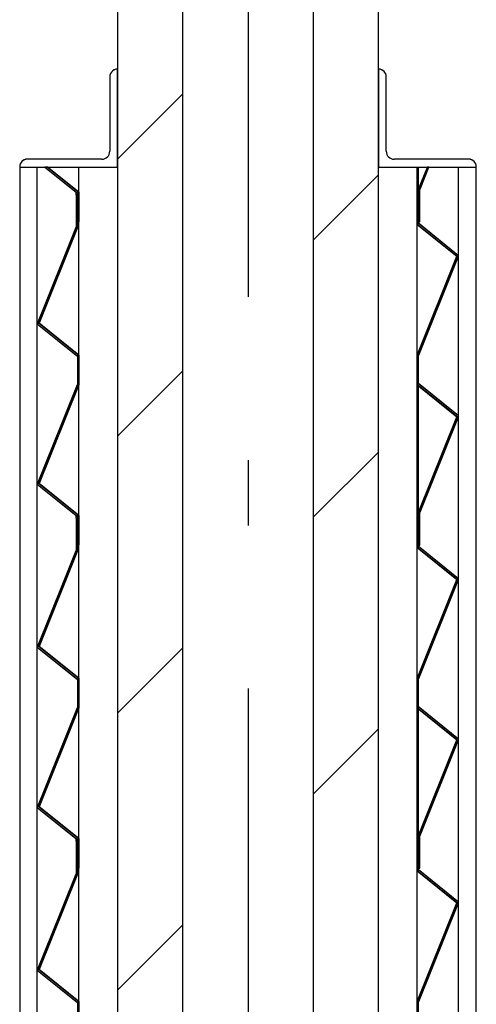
# Model space of a CAD drawing. Extents: x 2 to 87, y -108 to 11.
# Tile 247 of 256: x 32.778 to 33.478, y -26.491 to -24.983. Entities that reach past the tile are written whole.
import ezdxf

# ---------------------------------------------------------------- set-up
doc = ezdxf.new("R2010")
doc.units = 0
doc.header["$MEASUREMENT"] = 0
doc.linetypes.add('DASHDOT', pattern=[1, 0.5, -0.25, 0, -0.25])
for name, color, linetype in [('2', 7, 'CONTINUOUS'), ('25', 7, 'CONTINUOUS'), ('4', 7, 'CONTINUOUS'), ('5', 7, 'CONTINUOUS'), ('6', 7, 'CONTINUOUS')]:
    doc.layers.add(name, color=color, linetype=linetype)

# ---------------------------------------------------------------- blocks, each defined once
blk = doc.blocks.new('*N711')
at = {"layer": '25', "color": 62, "linetype": 'Continuous'}
for p, q in [((32.8641, -17.0412), (32.8661, -17.0412)), ((32.8641, -17.0412), (32.8641, -17.0907)), ((32.8661, -17.0412), (32.8661, -17.0907)), ((32.8638, -17.0915), (32.805, -17.2379)), ((32.8661, -17.0915), (32.8073, -17.2379)), ((32.8641, -17.0907), (32.8638, -17.0915)), ((32.8661, -17.0907), (32.8661, -17.0915)), ((32.805, -17.2379), (32.8046, -17.2389)), ((32.8046, -17.2389), (32.8641, -17.2868)), ((32.8073, -17.2379), (32.8086, -17.2389)), ((32.8086, -17.2389), (32.8681, -17.2868)), ((32.8641, -17.2868), (32.8661, -17.2884)), ((32.8661, -17.2884), (32.8661, -17.3313)), ((32.8681, -17.2868), (32.8681, -17.2884)), ((32.8681, -17.2884), (32.8681, -17.3313)), ((32.8658, -17.332), (32.805, -17.4834)), ((32.8681, -17.332), (32.8073, -17.4834)), ((32.8661, -17.3313), (32.8658, -17.332)), ((32.8681, -17.3313), (32.8681, -17.332)), ((32.805, -17.4834), (32.8046, -17.4845)), ((32.8046, -17.4845), (32.8641, -17.5323)), ((32.8073, -17.4834), (32.8086, -17.4845)), ((32.8086, -17.4845), (32.8681, -17.5323)), ((32.8641, -17.5323), (32.8661, -17.534)), ((32.8661, -17.534), (32.8661, -17.5776)), ((32.8681, -17.5323), (32.8681, -17.534)), ((32.8681, -17.534), (32.8681, -17.5776)), ((32.8661, -17.5776), (32.8681, -17.5776))]:
    blk.add_line(p, q, dxfattribs=at)
for points in [[(32.8641, -17.0412), (32.8641, -17.0412), (32.8661, -17.0412)], [(32.8641, -17.0412), (32.8641, -17.0907), (32.8661, -17.0907)], [(32.8641, -17.0412), (32.8661, -17.0412), (32.8661, -17.0907)], [(32.8638, -17.0915), (32.805, -17.2379), (32.8073, -17.2379)], [(32.8638, -17.0915), (32.8661, -17.0915), (32.8073, -17.2379)], [(32.8641, -17.0907), (32.8638, -17.0915), (32.8661, -17.0915)], [(32.8641, -17.0907), (32.8661, -17.0907), (32.8661, -17.0915)], [(32.805, -17.2379), (32.8046, -17.2389), (32.8086, -17.2389)], [(32.8046, -17.2389), (32.8641, -17.2868), (32.8681, -17.2868)], [(32.8046, -17.2389), (32.8086, -17.2389), (32.8681, -17.2868)], [(32.805, -17.2379), (32.8073, -17.2379), (32.8086, -17.2389)], [(32.8641, -17.2868), (32.8661, -17.2884), (32.8681, -17.2884)], [(32.8641, -17.2868), (32.8681, -17.2868), (32.8681, -17.2884)], [(32.8661, -17.2884), (32.8661, -17.3313), (32.8681, -17.3313)], [(32.8661, -17.2884), (32.8681, -17.2884), (32.8681, -17.3313)], [(32.8658, -17.332), (32.805, -17.4834), (32.8073, -17.4834)], [(32.8658, -17.332), (32.8681, -17.332), (32.8073, -17.4834)], [(32.8661, -17.3313), (32.8658, -17.332), (32.8681, -17.332)], [(32.8661, -17.3313), (32.8681, -17.3313), (32.8681, -17.332)], [(32.805, -17.4834), (32.8046, -17.4845), (32.8086, -17.4845)], [(32.8046, -17.4845), (32.8641, -17.5323), (32.8681, -17.5323)], [(32.8046, -17.4845), (32.8086, -17.4845), (32.8681, -17.5323)], [(32.805, -17.4834), (32.8073, -17.4834), (32.8086, -17.4845)], [(32.8641, -17.5323), (32.8661, -17.534), (32.8681, -17.534)], [(32.8641, -17.5323), (32.8681, -17.5323), (32.8681, -17.534)], [(32.8661, -17.534), (32.8661, -17.5776), (32.8681, -17.5776)], [(32.8661, -17.534), (32.8681, -17.534), (32.8681, -17.5776)], [(32.8661, -17.5776), (32.8661, -17.5776), (32.8681, -17.5776)]]:
    blk.add_solid(points, dxfattribs=at)
blk = doc.blocks.new('*N712')
at = {"layer": '25', "color": 62, "linetype": 'Continuous'}
for p, q in [((32.8641, -16.5463), (32.8661, -16.5463)), ((32.8641, -16.5463), (32.8641, -16.5957)), ((32.8661, -16.5463), (32.8661, -16.5957)), ((32.8638, -16.5965), (32.805, -16.7429)), ((32.8661, -16.5965), (32.8073, -16.7429)), ((32.8641, -16.5957), (32.8638, -16.5965)), ((32.8661, -16.5957), (32.8661, -16.5965)), ((32.805, -16.7429), (32.8046, -16.7439)), ((32.8046, -16.7439), (32.8641, -16.7918)), ((32.8073, -16.7429), (32.8086, -16.7439)), ((32.8086, -16.7439), (32.8681, -16.7918)), ((32.8641, -16.7918), (32.8661, -16.7935)), ((32.8661, -16.7935), (32.8661, -16.8363)), ((32.8681, -16.7918), (32.8681, -16.7935)), ((32.8681, -16.7935), (32.8681, -16.8363)), ((32.8658, -16.8371), (32.805, -16.9884)), ((32.8681, -16.8371), (32.8073, -16.9884)), ((32.8661, -16.8363), (32.8658, -16.8371)), ((32.8681, -16.8363), (32.8681, -16.8371)), ((32.805, -16.9884), (32.8046, -16.9895)), ((32.8046, -16.9895), (32.8641, -17.0373)), ((32.8073, -16.9884), (32.8086, -16.9895)), ((32.8086, -16.9895), (32.8681, -17.0373)), ((32.8641, -17.0373), (32.8661, -17.039)), ((32.8661, -17.039), (32.8661, -17.0826)), ((32.8681, -17.0373), (32.8681, -17.039)), ((32.8681, -17.039), (32.8681, -17.0826)), ((32.8661, -17.0826), (32.8681, -17.0826))]:
    blk.add_line(p, q, dxfattribs=at)
for points in [[(32.8641, -16.5463), (32.8641, -16.5463), (32.8661, -16.5463)], [(32.8641, -16.5463), (32.8641, -16.5957), (32.8661, -16.5957)], [(32.8641, -16.5463), (32.8661, -16.5463), (32.8661, -16.5957)], [(32.8638, -16.5965), (32.805, -16.7429), (32.8073, -16.7429)], [(32.8638, -16.5965), (32.8661, -16.5965), (32.8073, -16.7429)], [(32.8641, -16.5957), (32.8638, -16.5965), (32.8661, -16.5965)], [(32.8641, -16.5957), (32.8661, -16.5957), (32.8661, -16.5965)], [(32.805, -16.7429), (32.8046, -16.7439), (32.8086, -16.7439)], [(32.8046, -16.7439), (32.8641, -16.7918), (32.8681, -16.7918)], [(32.8046, -16.7439), (32.8086, -16.7439), (32.8681, -16.7918)], [(32.805, -16.7429), (32.8073, -16.7429), (32.8086, -16.7439)], [(32.8641, -16.7918), (32.8661, -16.7935), (32.8681, -16.7935)], [(32.8641, -16.7918), (32.8681, -16.7918), (32.8681, -16.7935)], [(32.8661, -16.7935), (32.8661, -16.8363), (32.8681, -16.8363)], [(32.8661, -16.7935), (32.8681, -16.7935), (32.8681, -16.8363)], [(32.8658, -16.8371), (32.805, -16.9884), (32.8073, -16.9884)], [(32.8658, -16.8371), (32.8681, -16.8371), (32.8073, -16.9884)], [(32.8661, -16.8363), (32.8658, -16.8371), (32.8681, -16.8371)], [(32.8661, -16.8363), (32.8681, -16.8363), (32.8681, -16.8371)], [(32.805, -16.9884), (32.8046, -16.9895), (32.8086, -16.9895)], [(32.8046, -16.9895), (32.8641, -17.0373), (32.8681, -17.0373)], [(32.8046, -16.9895), (32.8086, -16.9895), (32.8681, -17.0373)], [(32.805, -16.9884), (32.8073, -16.9884), (32.8086, -16.9895)], [(32.8641, -17.0373), (32.8661, -17.039), (32.8681, -17.039)], [(32.8641, -17.0373), (32.8681, -17.0373), (32.8681, -17.039)], [(32.8661, -17.039), (32.8661, -17.0826), (32.8681, -17.0826)], [(32.8661, -17.039), (32.8681, -17.039), (32.8681, -17.0826)], [(32.8661, -17.0826), (32.8661, -17.0826), (32.8681, -17.0826)]]:
    blk.add_solid(points, dxfattribs=at)
blk = doc.blocks.new('*N713')
at = {"layer": '25', "color": 62, "linetype": 'Continuous'}
for p, q in [((32.8641, -16.0513), (32.8661, -16.0513)), ((32.8641, -16.0513), (32.8641, -16.1008)), ((32.8661, -16.0513), (32.8661, -16.1008)), ((32.8638, -16.1015), (32.805, -16.2479)), ((32.8661, -16.1015), (32.8073, -16.2479)), ((32.8641, -16.1008), (32.8638, -16.1015)), ((32.8661, -16.1008), (32.8661, -16.1015)), ((32.805, -16.2479), (32.8046, -16.249)), ((32.8046, -16.249), (32.8641, -16.2968)), ((32.8073, -16.2479), (32.8086, -16.249)), ((32.8086, -16.249), (32.8681, -16.2968)), ((32.8641, -16.2968), (32.8661, -16.2985)), ((32.8661, -16.2985), (32.8661, -16.3413)), ((32.8681, -16.2968), (32.8681, -16.2985)), ((32.8681, -16.2985), (32.8681, -16.3413)), ((32.8658, -16.3421), (32.805, -16.4934)), ((32.8681, -16.3421), (32.8073, -16.4934)), ((32.8661, -16.3413), (32.8658, -16.3421)), ((32.8681, -16.3413), (32.8681, -16.3421)), ((32.805, -16.4934), (32.8046, -16.4945)), ((32.8046, -16.4945), (32.8641, -16.5424)), ((32.8073, -16.4934), (32.8086, -16.4945)), ((32.8086, -16.4945), (32.8681, -16.5424)), ((32.8641, -16.5424), (32.8661, -16.544)), ((32.8661, -16.544), (32.8661, -16.5876)), ((32.8681, -16.5424), (32.8681, -16.544)), ((32.8681, -16.544), (32.8681, -16.5876)), ((32.8661, -16.5876), (32.8681, -16.5876))]:
    blk.add_line(p, q, dxfattribs=at)
for points in [[(32.8641, -16.0513), (32.8641, -16.0513), (32.8661, -16.0513)], [(32.8641, -16.0513), (32.8641, -16.1008), (32.8661, -16.1008)], [(32.8641, -16.0513), (32.8661, -16.0513), (32.8661, -16.1008)], [(32.8638, -16.1015), (32.805, -16.2479), (32.8073, -16.2479)], [(32.8638, -16.1015), (32.8661, -16.1015), (32.8073, -16.2479)], [(32.8641, -16.1008), (32.8638, -16.1015), (32.8661, -16.1015)], [(32.8641, -16.1008), (32.8661, -16.1008), (32.8661, -16.1015)], [(32.805, -16.2479), (32.8046, -16.249), (32.8086, -16.249)], [(32.8046, -16.249), (32.8641, -16.2968), (32.8681, -16.2968)], [(32.8046, -16.249), (32.8086, -16.249), (32.8681, -16.2968)], [(32.805, -16.2479), (32.8073, -16.2479), (32.8086, -16.249)], [(32.8641, -16.2968), (32.8661, -16.2985), (32.8681, -16.2985)], [(32.8641, -16.2968), (32.8681, -16.2968), (32.8681, -16.2985)], [(32.8661, -16.2985), (32.8661, -16.3413), (32.8681, -16.3413)], [(32.8661, -16.2985), (32.8681, -16.2985), (32.8681, -16.3413)], [(32.8658, -16.3421), (32.805, -16.4934), (32.8073, -16.4934)], [(32.8658, -16.3421), (32.8681, -16.3421), (32.8073, -16.4934)], [(32.8661, -16.3413), (32.8658, -16.3421), (32.8681, -16.3421)], [(32.8661, -16.3413), (32.8681, -16.3413), (32.8681, -16.3421)], [(32.805, -16.4934), (32.8046, -16.4945), (32.8086, -16.4945)], [(32.8046, -16.4945), (32.8641, -16.5424), (32.8681, -16.5424)], [(32.8046, -16.4945), (32.8086, -16.4945), (32.8681, -16.5424)], [(32.805, -16.4934), (32.8073, -16.4934), (32.8086, -16.4945)], [(32.8641, -16.5424), (32.8661, -16.544), (32.8681, -16.544)], [(32.8641, -16.5424), (32.8681, -16.5424), (32.8681, -16.544)], [(32.8661, -16.544), (32.8661, -16.5876), (32.8681, -16.5876)], [(32.8661, -16.544), (32.8681, -16.544), (32.8681, -16.5876)], [(32.8661, -16.5876), (32.8661, -16.5876), (32.8681, -16.5876)]]:
    blk.add_solid(points, dxfattribs=at)
blk = doc.blocks.new('*N714')
at = {"layer": '25', "color": 62, "linetype": 'Continuous'}
for p, q in [((32.8159, -16.0087), (32.82, -16.0087)), ((32.8159, -16.0087), (32.8641, -16.0474)), ((32.82, -16.0087), (32.8681, -16.0474)), ((32.8641, -16.0474), (32.8661, -16.049)), ((32.8661, -16.049), (32.8661, -16.0927)), ((32.8681, -16.0474), (32.8681, -16.049)), ((32.8681, -16.049), (32.8681, -16.0927)), ((32.8661, -16.0927), (32.8681, -16.0927))]:
    blk.add_line(p, q, dxfattribs=at)
for points in [[(32.8159, -16.0087), (32.8159, -16.0087), (32.82, -16.0087)], [(32.8159, -16.0087), (32.8641, -16.0474), (32.8681, -16.0474)], [(32.8159, -16.0087), (32.82, -16.0087), (32.8681, -16.0474)], [(32.8641, -16.0474), (32.8661, -16.049), (32.8681, -16.049)], [(32.8641, -16.0474), (32.8681, -16.0474), (32.8681, -16.049)], [(32.8661, -16.049), (32.8661, -16.0927), (32.8681, -16.0927)], [(32.8661, -16.049), (32.8681, -16.049), (32.8681, -16.0927)], [(32.8661, -16.0927), (32.8661, -16.0927), (32.8681, -16.0927)]]:
    blk.add_solid(points, dxfattribs=at)
blk = doc.blocks.new('*N722')
at = {"layer": '25', "color": 62, "linetype": 'Continuous'}
for p, q in [((-32.8661, 18.9737), (-32.8526, 19.0075)), ((-32.8638, 18.9737), (-32.8503, 19.0075)), ((-32.8503, 19.0075), (-32.8526, 19.0075)), ((-32.8661, 18.973), (-32.8661, 18.9737)), ((-32.8661, 18.9235), (-32.8661, 18.973)), ((-32.8641, 18.973), (-32.8638, 18.9737)), ((-32.8641, 18.9235), (-32.8641, 18.973)), ((-32.8641, 18.9235), (-32.8661, 18.9235))]:
    blk.add_line(p, q, dxfattribs=at)
for points in [[(-32.8638, 18.9737), (-32.8661, 18.9737), (-32.8526, 19.0075)], [(-32.8638, 18.9737), (-32.8503, 19.0075), (-32.8526, 19.0075)], [(-32.8503, 19.0075), (-32.8503, 19.0075), (-32.8526, 19.0075)], [(-32.8641, 18.973), (-32.8638, 18.9737), (-32.8661, 18.9737)], [(-32.8641, 18.973), (-32.8661, 18.973), (-32.8661, 18.9737)], [(-32.8641, 18.9235), (-32.8641, 18.973), (-32.8661, 18.973)], [(-32.8641, 18.9235), (-32.8661, 18.9235), (-32.8661, 18.973)], [(-32.8641, 18.9235), (-32.8641, 18.9235), (-32.8661, 18.9235)]]:
    blk.add_solid(points, dxfattribs=at)
blk = doc.blocks.new('*N723')
at = {"layer": '25', "color": 62, "linetype": 'Continuous'}
for p, q in [((-32.8681, 18.9213), (-32.8681, 18.9649)), ((-32.8661, 18.9649), (-32.8681, 18.9649)), ((-32.8661, 18.9213), (-32.8661, 18.9649)), ((-32.8681, 18.9196), (-32.8681, 18.9213)), ((-32.8086, 18.8717), (-32.8681, 18.9196)), ((-32.8641, 18.9196), (-32.8661, 18.9213)), ((-32.8046, 18.8717), (-32.8641, 18.9196)), ((-32.8681, 18.7193), (-32.8073, 18.8707)), ((-32.8658, 18.7193), (-32.805, 18.8707)), ((-32.8073, 18.8707), (-32.8086, 18.8717)), ((-32.805, 18.8707), (-32.8046, 18.8717)), ((-32.8681, 18.7186), (-32.8681, 18.7193)), ((-32.8681, 18.6757), (-32.8681, 18.7186)), ((-32.8661, 18.7186), (-32.8658, 18.7193)), ((-32.8661, 18.6757), (-32.8661, 18.7186)), ((-32.8681, 18.6741), (-32.8681, 18.6757)), ((-32.8086, 18.6262), (-32.8681, 18.6741)), ((-32.8641, 18.6741), (-32.8661, 18.6757)), ((-32.8046, 18.6262), (-32.8641, 18.6741)), ((-32.8661, 18.4788), (-32.8073, 18.6251)), ((-32.8638, 18.4788), (-32.805, 18.6251)), ((-32.8073, 18.6251), (-32.8086, 18.6262)), ((-32.805, 18.6251), (-32.8046, 18.6262)), ((-32.8661, 18.478), (-32.8661, 18.4788)), ((-32.8661, 18.4285), (-32.8661, 18.478)), ((-32.8641, 18.478), (-32.8638, 18.4788)), ((-32.8641, 18.4285), (-32.8641, 18.478)), ((-32.8641, 18.4285), (-32.8661, 18.4285))]:
    blk.add_line(p, q, dxfattribs=at)
for points in [[(-32.8661, 18.9213), (-32.8661, 18.9649), (-32.8681, 18.9649)], [(-32.8661, 18.9213), (-32.8681, 18.9213), (-32.8681, 18.9649)], [(-32.8661, 18.9649), (-32.8661, 18.9649), (-32.8681, 18.9649)], [(-32.8641, 18.9196), (-32.8661, 18.9213), (-32.8681, 18.9213)], [(-32.8641, 18.9196), (-32.8681, 18.9196), (-32.8681, 18.9213)], [(-32.8046, 18.8717), (-32.8641, 18.9196), (-32.8681, 18.9196)], [(-32.8046, 18.8717), (-32.8086, 18.8717), (-32.8681, 18.9196)], [(-32.8658, 18.7193), (-32.8681, 18.7193), (-32.8073, 18.8707)], [(-32.8658, 18.7193), (-32.805, 18.8707), (-32.8073, 18.8707)], [(-32.805, 18.8707), (-32.8046, 18.8717), (-32.8086, 18.8717)], [(-32.805, 18.8707), (-32.8073, 18.8707), (-32.8086, 18.8717)], [(-32.8661, 18.7186), (-32.8658, 18.7193), (-32.8681, 18.7193)], [(-32.8661, 18.7186), (-32.8681, 18.7186), (-32.8681, 18.7193)], [(-32.8661, 18.6757), (-32.8661, 18.7186), (-32.8681, 18.7186)], [(-32.8661, 18.6757), (-32.8681, 18.6757), (-32.8681, 18.7186)], [(-32.8641, 18.6741), (-32.8661, 18.6757), (-32.8681, 18.6757)], [(-32.8641, 18.6741), (-32.8681, 18.6741), (-32.8681, 18.6757)], [(-32.8046, 18.6262), (-32.8641, 18.6741), (-32.8681, 18.6741)], [(-32.8046, 18.6262), (-32.8086, 18.6262), (-32.8681, 18.6741)], [(-32.8638, 18.4788), (-32.8661, 18.4788), (-32.8073, 18.6251)], [(-32.8638, 18.4788), (-32.805, 18.6251), (-32.8073, 18.6251)], [(-32.805, 18.6251), (-32.8046, 18.6262), (-32.8086, 18.6262)], [(-32.805, 18.6251), (-32.8073, 18.6251), (-32.8086, 18.6262)], [(-32.8641, 18.478), (-32.8638, 18.4788), (-32.8661, 18.4788)], [(-32.8641, 18.478), (-32.8661, 18.478), (-32.8661, 18.4788)], [(-32.8641, 18.4285), (-32.8641, 18.478), (-32.8661, 18.478)], [(-32.8641, 18.4285), (-32.8661, 18.4285), (-32.8661, 18.478)], [(-32.8641, 18.4285), (-32.8641, 18.4285), (-32.8661, 18.4285)]]:
    blk.add_solid(points, dxfattribs=at)
blk = doc.blocks.new('*N724')
at = {"layer": '25', "color": 62, "linetype": 'Continuous'}
for p, q in [((-32.8681, 18.4263), (-32.8681, 18.4699)), ((-32.8661, 18.4699), (-32.8681, 18.4699)), ((-32.8661, 18.4263), (-32.8661, 18.4699)), ((-32.8681, 18.4246), (-32.8681, 18.4263)), ((-32.8086, 18.3768), (-32.8681, 18.4246)), ((-32.8641, 18.4246), (-32.8661, 18.4263)), ((-32.8046, 18.3768), (-32.8641, 18.4246)), ((-32.8681, 18.2243), (-32.8073, 18.3757)), ((-32.8658, 18.2243), (-32.805, 18.3757)), ((-32.8073, 18.3757), (-32.8086, 18.3768)), ((-32.805, 18.3757), (-32.8046, 18.3768)), ((-32.8681, 18.2236), (-32.8681, 18.2243)), ((-32.8681, 18.1807), (-32.8681, 18.2236)), ((-32.8661, 18.2236), (-32.8658, 18.2243)), ((-32.8661, 18.1807), (-32.8661, 18.2236)), ((-32.8681, 18.1791), (-32.8681, 18.1807)), ((-32.8086, 18.1312), (-32.8681, 18.1791)), ((-32.8641, 18.1791), (-32.8661, 18.1807)), ((-32.8046, 18.1312), (-32.8641, 18.1791)), ((-32.8661, 17.9838), (-32.8073, 18.1302)), ((-32.8638, 17.9838), (-32.805, 18.1302)), ((-32.8073, 18.1302), (-32.8086, 18.1312)), ((-32.805, 18.1302), (-32.8046, 18.1312)), ((-32.8661, 17.983), (-32.8661, 17.9838)), ((-32.8661, 17.9336), (-32.8661, 17.983)), ((-32.8641, 17.983), (-32.8638, 17.9838)), ((-32.8641, 17.9336), (-32.8641, 17.983)), ((-32.8641, 17.9336), (-32.8661, 17.9336))]:
    blk.add_line(p, q, dxfattribs=at)
for points in [[(-32.8661, 18.4263), (-32.8661, 18.4699), (-32.8681, 18.4699)], [(-32.8661, 18.4263), (-32.8681, 18.4263), (-32.8681, 18.4699)], [(-32.8661, 18.4699), (-32.8661, 18.4699), (-32.8681, 18.4699)], [(-32.8641, 18.4246), (-32.8661, 18.4263), (-32.8681, 18.4263)], [(-32.8641, 18.4246), (-32.8681, 18.4246), (-32.8681, 18.4263)], [(-32.8046, 18.3768), (-32.8641, 18.4246), (-32.8681, 18.4246)], [(-32.8046, 18.3768), (-32.8086, 18.3768), (-32.8681, 18.4246)], [(-32.8658, 18.2243), (-32.8681, 18.2243), (-32.8073, 18.3757)], [(-32.8658, 18.2243), (-32.805, 18.3757), (-32.8073, 18.3757)], [(-32.805, 18.3757), (-32.8046, 18.3768), (-32.8086, 18.3768)], [(-32.805, 18.3757), (-32.8073, 18.3757), (-32.8086, 18.3768)], [(-32.8661, 18.2236), (-32.8658, 18.2243), (-32.8681, 18.2243)], [(-32.8661, 18.2236), (-32.8681, 18.2236), (-32.8681, 18.2243)], [(-32.8661, 18.1807), (-32.8661, 18.2236), (-32.8681, 18.2236)], [(-32.8661, 18.1807), (-32.8681, 18.1807), (-32.8681, 18.2236)], [(-32.8641, 18.1791), (-32.8661, 18.1807), (-32.8681, 18.1807)], [(-32.8641, 18.1791), (-32.8681, 18.1791), (-32.8681, 18.1807)], [(-32.8046, 18.1312), (-32.8641, 18.1791), (-32.8681, 18.1791)], [(-32.8046, 18.1312), (-32.8086, 18.1312), (-32.8681, 18.1791)], [(-32.8638, 17.9838), (-32.8661, 17.9838), (-32.8073, 18.1302)], [(-32.8638, 17.9838), (-32.805, 18.1302), (-32.8073, 18.1302)], [(-32.805, 18.1302), (-32.8046, 18.1312), (-32.8086, 18.1312)], [(-32.805, 18.1302), (-32.8073, 18.1302), (-32.8086, 18.1312)], [(-32.8641, 17.983), (-32.8638, 17.9838), (-32.8661, 17.9838)], [(-32.8641, 17.983), (-32.8661, 17.983), (-32.8661, 17.9838)], [(-32.8641, 17.9336), (-32.8641, 17.983), (-32.8661, 17.983)], [(-32.8641, 17.9336), (-32.8661, 17.9336), (-32.8661, 17.983)], [(-32.8641, 17.9336), (-32.8641, 17.9336), (-32.8661, 17.9336)]]:
    blk.add_solid(points, dxfattribs=at)
blk = doc.blocks.new('*N725')
at = {"layer": '25', "color": 62, "linetype": 'Continuous'}
for p, q in [((-32.8681, 17.9313), (-32.8681, 17.9749)), ((-32.8661, 17.9749), (-32.8681, 17.9749)), ((-32.8661, 17.9313), (-32.8661, 17.9749)), ((-32.8681, 17.9297), (-32.8681, 17.9313)), ((-32.8086, 17.8818), (-32.8681, 17.9297)), ((-32.8641, 17.9297), (-32.8661, 17.9313)), ((-32.8046, 17.8818), (-32.8641, 17.9297)), ((-32.8681, 17.7294), (-32.8073, 17.8807)), ((-32.8658, 17.7294), (-32.805, 17.8807)), ((-32.8073, 17.8807), (-32.8086, 17.8818)), ((-32.805, 17.8807), (-32.8046, 17.8818)), ((-32.8681, 17.7286), (-32.8681, 17.7294)), ((-32.8681, 17.6858), (-32.8681, 17.7286)), ((-32.8661, 17.7286), (-32.8658, 17.7294)), ((-32.8661, 17.6858), (-32.8661, 17.7286)), ((-32.8681, 17.6841), (-32.8681, 17.6858)), ((-32.8086, 17.6362), (-32.8681, 17.6841)), ((-32.8641, 17.6841), (-32.8661, 17.6858)), ((-32.8046, 17.6362), (-32.8641, 17.6841)), ((-32.8661, 17.4888), (-32.8073, 17.6352)), ((-32.8638, 17.4888), (-32.805, 17.6352)), ((-32.8073, 17.6352), (-32.8086, 17.6362)), ((-32.805, 17.6352), (-32.8046, 17.6362)), ((-32.8661, 17.4881), (-32.8661, 17.4888)), ((-32.8661, 17.4386), (-32.8661, 17.4881)), ((-32.8641, 17.4881), (-32.8638, 17.4888)), ((-32.8641, 17.4386), (-32.8641, 17.4881)), ((-32.8641, 17.4386), (-32.8661, 17.4386))]:
    blk.add_line(p, q, dxfattribs=at)
for points in [[(-32.8661, 17.9313), (-32.8661, 17.9749), (-32.8681, 17.9749)], [(-32.8661, 17.9313), (-32.8681, 17.9313), (-32.8681, 17.9749)], [(-32.8661, 17.9749), (-32.8661, 17.9749), (-32.8681, 17.9749)], [(-32.8641, 17.9297), (-32.8661, 17.9313), (-32.8681, 17.9313)], [(-32.8641, 17.9297), (-32.8681, 17.9297), (-32.8681, 17.9313)], [(-32.8046, 17.8818), (-32.8641, 17.9297), (-32.8681, 17.9297)], [(-32.8046, 17.8818), (-32.8086, 17.8818), (-32.8681, 17.9297)], [(-32.8658, 17.7294), (-32.8681, 17.7294), (-32.8073, 17.8807)], [(-32.8658, 17.7294), (-32.805, 17.8807), (-32.8073, 17.8807)], [(-32.805, 17.8807), (-32.8046, 17.8818), (-32.8086, 17.8818)], [(-32.805, 17.8807), (-32.8073, 17.8807), (-32.8086, 17.8818)], [(-32.8661, 17.7286), (-32.8658, 17.7294), (-32.8681, 17.7294)], [(-32.8661, 17.7286), (-32.8681, 17.7286), (-32.8681, 17.7294)], [(-32.8661, 17.6858), (-32.8661, 17.7286), (-32.8681, 17.7286)], [(-32.8661, 17.6858), (-32.8681, 17.6858), (-32.8681, 17.7286)], [(-32.8641, 17.6841), (-32.8661, 17.6858), (-32.8681, 17.6858)], [(-32.8641, 17.6841), (-32.8681, 17.6841), (-32.8681, 17.6858)], [(-32.8046, 17.6362), (-32.8641, 17.6841), (-32.8681, 17.6841)], [(-32.8046, 17.6362), (-32.8086, 17.6362), (-32.8681, 17.6841)], [(-32.8638, 17.4888), (-32.8661, 17.4888), (-32.8073, 17.6352)], [(-32.8638, 17.4888), (-32.805, 17.6352), (-32.8073, 17.6352)], [(-32.805, 17.6352), (-32.8046, 17.6362), (-32.8086, 17.6362)], [(-32.805, 17.6352), (-32.8073, 17.6352), (-32.8086, 17.6362)], [(-32.8641, 17.4881), (-32.8638, 17.4888), (-32.8661, 17.4888)], [(-32.8641, 17.4881), (-32.8661, 17.4881), (-32.8661, 17.4888)], [(-32.8641, 17.4386), (-32.8641, 17.4881), (-32.8661, 17.4881)], [(-32.8641, 17.4386), (-32.8661, 17.4386), (-32.8661, 17.4881)], [(-32.8641, 17.4386), (-32.8641, 17.4386), (-32.8661, 17.4386)]]:
    blk.add_solid(points, dxfattribs=at)

msp = doc.modelspace()

# ---------------------------------------------------------------- linework, layer by layer
at = {"layer": '2', "color": 62, "linetype": 'Continuous'}
for p, q in [((32.8046, -25.449), (32.8046, -25.2087)), ((32.82, -25.2087), (32.8159, -25.2087)), ((32.8159, -25.2087), (32.8661, -25.249)), ((32.8681, -25.2474), (32.82, -25.2087)), ((32.8681, -25.2474), (32.8681, -25.2087)), ((33.387, -25.2513), (33.387, -25.2087)), ((33.4025, -25.2087), (33.389, -25.2425)), ((33.389, -25.2425), (33.389, -25.2087)), ((33.391, -25.2432), (33.4048, -25.2087)), ((33.4048, -25.2087), (33.4025, -25.2087)), ((33.4505, -25.3445), (33.4505, -25.2087)), ((33.389, -25.2425), (33.389, -25.2927)), ((33.391, -25.2927), (33.391, -25.2432)), ((32.8641, -25.2513), (32.8641, -25.2473)), ((32.8661, -25.2513), (32.8641, -25.2513)), ((32.8641, -25.2513), (32.8641, -25.3008)), ((32.8661, -25.249), (32.8661, -25.2927)), ((32.8661, -25.3015), (32.8661, -25.2513)), ((32.8681, -25.2927), (32.8681, -25.2474)), ((33.389, -25.2513), (33.387, -25.2513)), ((33.387, -25.2513), (33.387, -25.2966)), ((33.389, -25.2949), (33.389, -25.2513)), ((32.8641, -25.3008), (32.8046, -25.449)), ((32.8073, -25.4479), (32.8661, -25.3015)), ((32.8661, -25.2927), (32.8681, -25.2927)), ((32.8681, -25.4968), (32.8681, -25.2927)), ((33.387, -25.2966), (33.4478, -25.3455)), ((33.387, -25.4969), (33.387, -25.2966)), ((33.389, -25.2927), (33.391, -25.2927)), ((33.4505, -25.3445), (33.389, -25.2949)), ((33.4478, -25.3455), (33.387, -25.4969)), ((33.389, -25.4976), (33.4505, -25.3445)), ((33.4505, -25.59), (33.4505, -25.3445)), ((32.8046, -25.449), (32.8661, -25.4985)), ((32.8046, -25.6945), (32.8046, -25.449)), ((32.8681, -25.4968), (32.8073, -25.4479)), ((32.8661, -25.4985), (32.8661, -25.5413)), ((32.8681, -25.5421), (32.8681, -25.4968)), ((33.387, -25.4969), (33.387, -25.5421)), ((33.389, -25.5405), (33.389, -25.4976)), ((32.8661, -25.5413), (32.8046, -25.6945)), ((32.8073, -25.6934), (32.8681, -25.5421)), ((32.8681, -25.7424), (32.8681, -25.5421)), ((33.387, -25.5421), (33.4478, -25.5911)), ((33.387, -25.7463), (33.387, -25.5421)), ((33.4505, -25.59), (33.389, -25.5405)), ((33.389, -25.7374), (33.389, -25.5437)), ((33.391, -25.7382), (33.4505, -25.59)), ((33.4505, -25.8394), (33.4505, -25.59)), ((33.4478, -25.5911), (33.389, -25.7374)), ((32.8046, -25.9439), (32.8046, -25.6945)), ((32.8046, -25.6945), (32.8661, -25.744)), ((32.8681, -25.7424), (32.8073, -25.6934)), ((33.389, -25.7374), (33.389, -25.7877)), ((33.391, -25.7877), (33.391, -25.7382)), ((32.8641, -25.7463), (32.8641, -25.7423)), ((32.8661, -25.7463), (32.8641, -25.7463)), ((32.8641, -25.7463), (32.8641, -25.7957)), ((32.8661, -25.744), (32.8661, -25.7876)), ((32.8661, -25.7965), (32.8661, -25.7463)), ((32.8681, -25.7876), (32.8681, -25.7424)), ((33.389, -25.7463), (33.387, -25.7463)), ((33.387, -25.7463), (33.387, -25.7916)), ((33.389, -25.7899), (33.389, -25.7463)), ((32.8641, -25.7957), (32.8046, -25.9439)), ((32.8073, -25.9429), (32.8661, -25.7965)), ((32.8661, -25.7876), (32.8681, -25.7876)), ((32.8681, -25.9918), (32.8681, -25.7876)), ((33.387, -25.7916), (33.4478, -25.8405)), ((33.387, -25.9919), (33.387, -25.7916)), ((33.389, -25.7877), (33.391, -25.7877)), ((33.4505, -25.8394), (33.389, -25.7899)), ((33.4478, -25.8405), (33.387, -25.9919)), ((33.389, -25.9926), (33.4505, -25.8394)), ((33.4505, -26.085), (33.4505, -25.8394)), ((32.8046, -25.9439), (32.8661, -25.9935)), ((32.8046, -26.1895), (32.8046, -25.9439)), ((32.8681, -25.9918), (32.8073, -25.9429)), ((32.8661, -25.9935), (32.8661, -26.0363)), ((32.8681, -26.0371), (32.8681, -25.9918)), ((33.387, -25.9919), (33.387, -26.0371)), ((33.389, -26.0355), (33.389, -25.9926)), ((32.8661, -26.0363), (32.8046, -26.1895)), ((32.8073, -26.1884), (32.8681, -26.0371)), ((32.8681, -26.2373), (32.8681, -26.0371)), ((33.387, -26.0371), (33.4478, -26.086)), ((33.387, -26.2413), (33.387, -26.0371)), ((33.4505, -26.085), (33.389, -26.0355)), ((33.389, -26.2324), (33.389, -26.0387)), ((33.4478, -26.086), (33.389, -26.2324)), ((33.391, -26.2332), (33.4505, -26.085)), ((33.4505, -26.3344), (33.4505, -26.085)), ((32.8046, -26.4389), (32.8046, -26.1895)), ((32.8046, -26.1895), (32.8661, -26.239)), ((32.8681, -26.2373), (32.8073, -26.1884)), ((32.8641, -26.2412), (32.8641, -26.2373)), ((32.8681, -26.2826), (32.8681, -26.2373)), ((33.389, -26.2324), (33.389, -26.2826)), ((33.391, -26.2826), (33.391, -26.2332)), ((32.8661, -26.2412), (32.8641, -26.2412)), ((32.8641, -26.2412), (32.8641, -26.2907)), ((32.8661, -26.239), (32.8661, -26.2826)), ((32.8661, -26.2915), (32.8661, -26.2412)), ((33.389, -26.2413), (33.387, -26.2413)), ((33.387, -26.2413), (33.387, -26.2865)), ((33.389, -26.2849), (33.389, -26.2413)), ((32.8661, -26.2826), (32.8681, -26.2826)), ((32.8681, -26.4868), (32.8681, -26.2826)), ((33.389, -26.2826), (33.391, -26.2826)), ((32.8641, -26.2907), (32.8046, -26.4389)), ((32.8073, -26.4379), (32.8661, -26.2915)), ((33.387, -26.2865), (33.4478, -26.3355)), ((33.387, -26.4868), (33.387, -26.2865)), ((33.4505, -26.3344), (33.389, -26.2849)), ((33.4478, -26.3355), (33.387, -26.4868)), ((33.389, -26.4876), (33.4505, -26.3344)), ((33.4505, -26.58), (33.4505, -26.3344)), ((32.8046, -26.4389), (32.8661, -26.4884)), ((32.8046, -26.6845), (32.8046, -26.4389)), ((32.8681, -26.4868), (32.8073, -26.4379)), ((32.8661, -26.4884), (32.8661, -26.5313)), ((32.8681, -26.532), (32.8681, -26.4868)), ((33.387, -26.4868), (33.387, -26.5321)), ((33.389, -26.5304), (33.389, -26.4876))]:
    msp.add_line(p, q, dxfattribs=at)
at = {"layer": '25', "color": 62, "linetype": 'Continuous'}
for p, q in [((32.9276, -25.1966), (33.0276, -25.0966)), ((33.2276, -25.3209), (33.3276, -25.2209)), ((32.9276, -25.6209), (33.0276, -25.5209)), ((33.2276, -25.7452), (33.3276, -25.6452)), ((32.9276, -26.0452), (33.0276, -25.9452)), ((33.2276, -26.1694), (33.3276, -26.0694)), ((32.9276, -26.4694), (33.0276, -26.3694))]:
    msp.add_line(p, q, dxfattribs=at)
at = {"layer": '4', "color": 62, "linetype": 'Continuous'}
for p, q in [((32.9276, -25.2087), (32.9276, -25.0587)), ((33.3276, -25.0587), (33.3276, -25.2087)), ((32.9156, -25.0707), (32.9156, -25.1847)), ((33.3396, -25.1847), (33.3396, -25.0707)), ((32.9036, -25.1967), (32.7896, -25.1967)), ((33.4656, -25.1967), (33.3516, -25.1967)), ((32.7776, -25.2087), (32.7776, -28.2075)), ((32.7776, -25.2087), (32.9276, -25.2087)), ((33.3276, -25.2087), (33.4776, -25.2087)), ((33.4776, -28.2075), (33.4776, -25.2087))]:
    msp.add_line(p, q, dxfattribs=at)
for points in [[(32.9276, -25.0587), (32.9249, -25.059), (32.9223, -25.0599), (32.9201, -25.0613)], [(33.335, -25.0613), (33.3328, -25.0599), (33.3302, -25.059), (33.3276, -25.0587)], [(32.9182, -25.0632), (32.9167, -25.0655), (32.9159, -25.068), (32.9156, -25.0707)], [(33.3396, -25.0707), (33.3393, -25.068), (33.3384, -25.0655), (33.3369, -25.0632)], [(32.7896, -25.1967), (32.7869, -25.197), (32.7843, -25.1979), (32.7821, -25.1993)], [(33.473, -25.1993), (33.4708, -25.1979), (33.4682, -25.197), (33.4656, -25.1967)], [(32.7802, -25.2012), (32.7787, -25.2035), (32.7779, -25.206), (32.7776, -25.2087)], [(33.4776, -25.2087), (33.4773, -25.206), (33.4764, -25.2035), (33.4749, -25.2012)]]:
    msp.add_lwpolyline(points, dxfattribs=at)
for centre, start, end in [((32.9276, -25.0707), 90, 180), ((33.3276, -25.0707), 0, 90), ((32.7896, -25.2087), 90, 180), ((32.9036, -25.1847), 270, 360), ((33.3516, -25.1847), 180, 270), ((33.4656, -25.2087), 0, 90)]:
    msp.add_arc(centre, 0.012, start, end, dxfattribs=at)
at = {"layer": '5', "color": 7, "linetype": 'DASHDOT'}
msp.add_line((33.1276, -7.3075), (33.1276, -96.5075), dxfattribs=at)
at = {"layer": '6', "color": 62, "linetype": 'Continuous'}
for p, q in [((32.9276, -24.9075), (32.9276, -28.5075)), ((33.0276, -28.5075), (33.0276, -24.9075)), ((33.2276, -24.9075), (33.2276, -28.5075)), ((33.3276, -28.5075), (33.3276, -24.9075))]:
    msp.add_line(p, q, dxfattribs=at)

# ---------------------------------------------------------------- block references
at = {"layer": '25', "color": 62, "linetype": 'Continuous'}
for name, p in [('*N714', (0, -9.2)), ('*N722', (66.2551, -44.2162)), ('*N713', (0, -9.2)), ('*N723', (66.2551, -44.2162)), ('*N712', (0, -9.2)), ('*N724', (66.2551, -44.2162)), ('*N711', (0, -9.2)), ('*N725', (66.2551, -44.2162))]:
    msp.add_blockref(name, p, dxfattribs=at)

doc.saveas('drawing.dxf')
